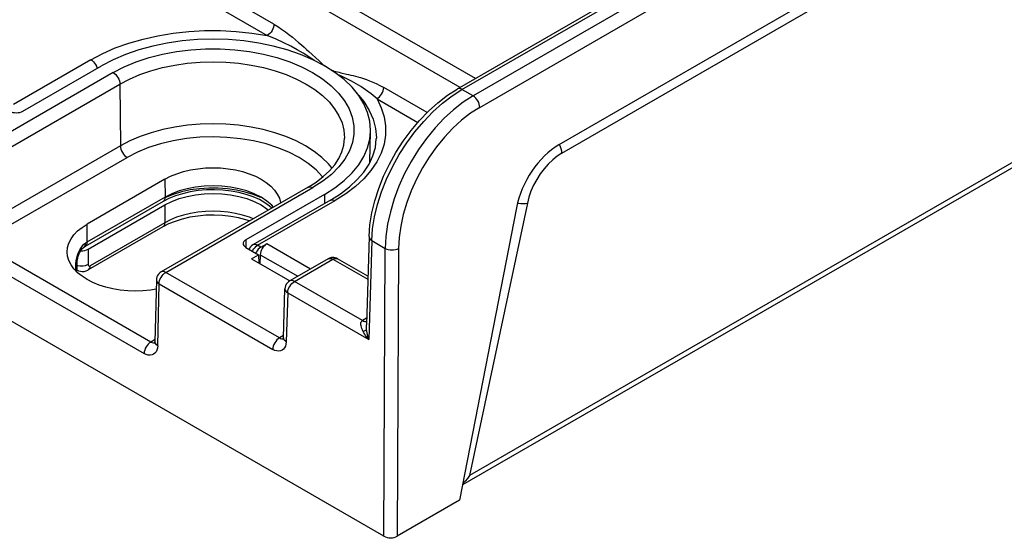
# Model space of a CAD drawing. Header units: millimetres. Extents: x 0 to 210, y 0 to 297.
# Tile 13 of 24: x 55.35 to 65.7, y 218.42 to 223.88. Entities that reach past the tile are written whole.
import ezdxf

# ---------------------------------------------------------------- set-up
doc = ezdxf.new("R2010")
doc.units = ezdxf.units.MM
doc.header["$LTSCALE"] = 19.36
doc.layers.get('0').update_dxf_attribs({"linetype": 'CONTINUOUS'})

msp = doc.modelspace()

# ---------------------------------------------------------------- linework, layer by layer
at = {"color": 7, "linetype": 'Continuous'}
for p, q in [((94.5184, 241.9027), (61.0176, 222.5611)), ((95.4694, 239.4605), (60.005, 218.9852)), ((65.1304, 226.1386), (59.9499, 223.1477)), ((60.1423, 223.2587), (55.5967, 225.883)), ((59.9803, 223.1652), (55.4348, 225.7895)), ((55.386, 222.9147), (56.2118, 223.3915)), ((58.6643, 223.3214), (58.5545, 223.3915)), ((59.0326, 222.3792), (59.0396, 222.7034)), ((59.1799, 218.4445), (52.3195, 222.4053)), ((56.8774, 222.1989), (56.0607, 221.7273)), ((58.3816, 222.1151), (58.4667, 222.169)), ((58.3816, 222.1151), (56.8374, 221.2235)), ((58.5545, 222.0389), (57.7287, 221.5622)), ((58.6172, 221.979), (58.7233, 222.0462)), ((56.8583, 221.9641), (56.0385, 221.4908)), ((56.9196, 221.9956), (56.8583, 221.9641)), ((58.6172, 221.979), (57.8026, 221.5087)), ((57.9285, 221.9518), (57.8705, 221.9843)), ((56.0711, 221.463), (56.8782, 221.9289)), ((60.5711, 221.899), (59.9733, 218.8218)), ((56.9161, 221.7282), (56.8548, 221.6967)), ((56.8548, 221.6967), (56.0723, 221.2449)), ((57.7012, 221.5317), (57.6998, 221.5225)), ((57.8858, 221.4844), (57.9474, 221.5199)), ((59.0224, 221.5955), (58.9944, 220.6679)), ((56.0178, 221.4776), (56.0234, 221.4817)), ((56.0264, 221.4835), (56.0234, 221.4817)), ((56.0324, 221.4872), (56.0264, 221.4835)), ((56.0354, 221.489), (56.0324, 221.4872)), ((56.0385, 221.4908), (56.0354, 221.489)), ((57.7287, 221.4813), (57.8614, 221.4048)), ((57.8851, 221.4839), (57.8711, 221.4739)), ((55.9541, 221.3114), (55.9544, 221.3221)), ((55.9542, 221.2542), (55.9541, 221.3114)), ((55.9579, 221.3521), (55.9614, 221.3695)), ((55.9614, 221.3695), (55.9664, 221.3881)), ((57.7869, 221.3618), (57.8614, 221.4048)), ((57.7869, 221.3618), (58.1892, 221.1295)), ((57.8614, 221.4048), (57.863, 221.3178)), ((57.88, 221.4053), (57.8752, 221.3108)), ((58.5937, 221.3626), (58.1887, 221.1287)), ((58.6057, 221.3684), (58.5937, 221.3626)), ((59.0098, 221.1795), (58.6927, 221.3626)), ((55.9518, 221.225), (55.9533, 221.2354)), ((55.9533, 221.2354), (55.9542, 221.2545)), ((55.9569, 221.2432), (55.9537, 221.245)), ((56.7879, 221.14), (56.7732, 220.4891)), ((58.1237, 220.5311), (58.1392, 221.046)), ((58.1221, 220.5187), (58.1214, 220.5167)), ((56.7716, 220.4759), (56.7709, 220.474)), ((59.9733, 218.8218), (59.3199, 218.4445))]:
    msp.add_line(p, q, dxfattribs=at)
at = {"color": 9, "linetype": 'Continuous'}
for p, q in [((61.0494, 222.4742), (94.4807, 241.7757)), ((95.4084, 239.4798), (60.0786, 219.0823)), ((59.9994, 223.1428), (65.1851, 226.1367)), ((65.3647, 226.1054), (60.1163, 223.0753)), ((60.1863, 222.955), (65.5993, 226.0802)), ((58.0234, 223.8304), (55.424, 225.3311)), ((55.3548, 225.2104), (57.9534, 223.7101)), ((58.3905, 223.5415), (58.4972, 223.4426)), ((56.0996, 223.4562), (55.285, 222.9859)), ((56.3352, 223.3202), (54.7909, 222.4287)), ((54.8609, 222.3081), (56.4052, 223.1997)), ((56.4052, 223.1997), (56.4101, 222.5488)), ((58.8924, 223.107), (58.8967, 223.1029)), ((59.6332, 222.901), (59.1765, 223.1647)), ((59.8959, 223.0764), (59.9994, 223.1428)), ((60.1163, 223.0753), (59.9994, 223.1428)), ((59.1065, 223.0444), (59.5355, 222.7967)), ((56.4101, 222.5488), (54.856, 221.6515)), ((61.0495, 222.4743), (61.048, 222.4956)), ((54.9236, 221.5296), (56.48, 222.4282)), ((56.8774, 222.1989), (56.8788, 222.0101)), ((56.8869, 221.2186), (58.4311, 222.1102)), ((58.5545, 222.0389), (58.553, 221.942)), ((58.7799, 222.0459), (58.6667, 221.9741)), ((56.8788, 222.0101), (56.059, 221.5368)), ((57.8521, 221.5038), (58.6667, 221.9741)), ((60.6865, 221.948), (60.0786, 219.0823)), ((56.8782, 221.9289), (56.8753, 221.7406)), ((56.0621, 221.5386), (56.0607, 221.7273)), ((56.8753, 221.7406), (56.093, 221.2889)), ((56.7297, 220.4869), (54.9236, 221.5296)), ((56.0271, 221.5154), (56.0437, 221.5276)), ((56.0424, 221.5123), (56.0437, 221.5276)), ((57.7287, 221.5622), (57.7266, 221.4814)), ((58.4069, 221.2547), (57.9474, 221.5199)), ((59.0514, 221.5535), (59.0199, 220.5122)), ((59.0514, 221.5535), (59.1935, 221.4715)), ((56.0711, 221.463), (56.0699, 221.3018)), ((57.813, 221.4675), (57.8252, 221.4821)), ((57.8252, 221.4821), (57.8384, 221.4943)), ((57.8384, 221.4943), (57.8521, 221.5038)), ((57.8858, 221.4844), (57.8521, 221.5038)), ((59.1799, 218.4445), (59.1935, 221.4715)), ((59.3335, 221.471), (59.3199, 218.4445)), ((54.8536, 221.4098), (56.6598, 220.367)), ((55.942, 221.2847), (55.9432, 221.313)), ((55.9432, 221.313), (55.9466, 221.3418)), ((55.9466, 221.3418), (55.9523, 221.3715)), ((55.9539, 221.3074), (55.9541, 221.3114)), ((57.88, 221.4053), (58.2739, 221.1779)), ((58.2382, 221.1238), (58.6432, 221.3577)), ((58.6432, 221.3577), (59.0088, 221.1466)), ((55.942, 221.2847), (55.9466, 221.2901)), ((55.9421, 221.2352), (55.942, 221.2847)), ((55.9538, 221.2458), (55.9569, 221.2432)), ((55.9631, 221.2894), (55.9542, 221.2922)), ((56.8604, 221.1973), (56.8734, 221.2093)), ((56.8734, 221.2093), (56.8869, 221.2186)), ((58.0802, 220.5296), (56.8869, 221.2186)), ((56.8225, 221.1325), (56.8291, 221.15)), ((58.2117, 221.1025), (58.2247, 221.1145)), ((58.2247, 221.1145), (58.2382, 221.1238)), ((58.9523, 220.7115), (58.2382, 221.1238)), ((56.8022, 220.4479), (56.8169, 221.0988)), ((56.8169, 221.0988), (58.0102, 220.4098)), ((58.1682, 221.004), (58.1526, 220.4892)), ((58.1682, 221.004), (59.0199, 220.5122)), ((58.1739, 221.0377), (58.1804, 221.0552)), ((58.9965, 220.737), (58.9523, 220.7115)), ((56.7737, 220.5122), (56.7297, 220.4869)), ((58.1244, 220.5551), (58.0802, 220.5296)), ((58.1191, 220.5209), (58.1228, 220.5223)), ((56.7688, 220.4782), (56.7723, 220.4795))]:
    msp.add_line(p, q, dxfattribs=at)
for points in [[(58.0234, 223.8304), (58.0219, 223.8141), (58.0179, 223.797), (58.0117, 223.7799), (58.0033, 223.7631), (57.9928, 223.747), (57.9807, 223.7323), (57.9674, 223.7199), (57.9534, 223.7101)], [(58.0234, 223.8304), (58.0645, 223.8051), (58.1044, 223.7786), (58.1435, 223.7505), (58.1812, 223.7218), (58.217, 223.6933), (58.2508, 223.6653), (58.2822, 223.6384), (58.3117, 223.6127), (58.3395, 223.5879), (58.3657, 223.5642), (58.3905, 223.5415)], [(56.0996, 223.4562), (56.2239, 223.5216), (56.3567, 223.5796), (56.4987, 223.6304), (56.6481, 223.6734), (56.8037, 223.7083), (56.9641, 223.7349), (57.1281, 223.7528), (57.2943, 223.7619), (57.4613, 223.7622), (57.6277, 223.7536), (57.7915, 223.7363), (57.9534, 223.7101)], [(58.4476, 223.4473), (58.4456, 223.4486), (58.3887, 223.4861), (58.329, 223.5234), (58.2659, 223.5608), (58.1997, 223.5974), (58.1274, 223.6347), (58.0455, 223.6735), (57.9534, 223.7101)], [(56.3352, 223.3202), (56.4512, 223.3804), (56.5761, 223.4328), (56.7106, 223.4776), (56.8524, 223.5141), (57, 223.5417), (57.1516, 223.5603), (57.3048, 223.5696), (57.4589, 223.5697), (57.613, 223.5604), (57.7649, 223.542), (57.9127, 223.5143), (58.0548, 223.4779), (58.1892, 223.4332), (58.3147, 223.3807), (58.4298, 223.3209), (58.5335, 223.2547), (58.6246, 223.1825), (58.7023, 223.1052), (58.7655, 223.0236), (58.8138, 222.9386), (58.8463, 222.8511), (58.8629, 222.7622), (58.8634, 222.6731), (58.8477, 222.5843), (58.8158, 222.4963), (58.7681, 222.4106), (58.7048, 222.3281), (58.627, 222.25), (58.5359, 222.1775), (58.4311, 222.1102)], [(56.0996, 223.4562), (56.1131, 223.4469), (56.1261, 223.4349), (56.1381, 223.4207), (56.1486, 223.4047), (56.1574, 223.3877), (56.1639, 223.3702), (56.1652, 223.3646)], [(56.4052, 223.1997), (56.5058, 223.2523), (56.6148, 223.299), (56.7312, 223.3393), (56.8539, 223.3728), (56.9817, 223.3992), (57.1133, 223.4182), (57.2476, 223.4297), (57.3831, 223.4336), (57.5187, 223.4297), (57.653, 223.4182), (57.7846, 223.3992), (57.9124, 223.3728), (58.0351, 223.3393), (58.1515, 223.299), (58.2605, 223.2523), (58.3611, 223.1997)], [(58.4972, 223.4426), (58.5157, 223.4258), (58.5333, 223.4101), (58.5501, 223.3957), (58.5588, 223.3887)], [(56.3352, 223.3202), (56.3488, 223.3108), (56.3618, 223.2988), (56.3739, 223.2844), (56.3845, 223.2683), (56.3932, 223.2512), (56.3997, 223.2336), (56.4037, 223.2162), (56.4052, 223.1997)], [(58.6265, 223.3472), (58.6417, 223.3415), (58.6572, 223.3366), (58.6735, 223.3321), (58.6904, 223.3278), (58.7081, 223.3235), (58.7266, 223.3192)], [(59.1065, 223.0444), (59.0444, 223.0974), (58.9863, 223.1393), (58.9354, 223.1727), (58.8877, 223.2018), (58.8384, 223.2293), (58.7892, 223.2549), (58.7401, 223.2786), (58.6917, 223.3016), (58.6864, 223.3042)], [(58.7266, 223.3192), (58.7865, 223.3056), (58.8082, 223.3005), (58.8309, 223.295), (58.8547, 223.2891), (58.8797, 223.2825), (58.906, 223.2752), (58.9338, 223.2671), (58.9631, 223.2578), (58.9943, 223.2473), (59.0273, 223.2351), (59.062, 223.2212), (59.0984, 223.2051), (59.1366, 223.1862), (59.1765, 223.1647)], [(58.3611, 223.1997), (58.4523, 223.1416), (58.5331, 223.0787), (58.6029, 223.0115), (58.6609, 222.9406), (58.7066, 222.8669), (58.7396, 222.7908), (58.7595, 222.7133), (58.7662, 222.6301)], [(58.9139, 223.0808), (58.9687, 223.015), (59.0255, 222.9234), (59.0664, 222.8291), (59.0911, 222.7329)], [(59.0514, 221.5535), (59.0606, 221.6762), (59.0812, 221.8038), (59.1129, 221.9346), (59.1553, 222.0671), (59.2079, 222.1997), (59.27, 222.3306), (59.3409, 222.4585), (59.4197, 222.5816), (59.5054, 222.6984), (59.597, 222.8076), (59.6934, 222.9078), (59.7935, 222.9978), (59.8959, 223.0764)], [(59.1065, 223.0444), (59.1199, 223.0537), (59.1327, 223.0655), (59.1445, 223.0793), (59.1549, 223.0949), (59.1638, 223.112), (59.1706, 223.1298), (59.1749, 223.1476), (59.1765, 223.1647)], [(60.1163, 223.0753), (60.013, 223.0089), (59.911, 222.9299), (59.8118, 222.8395), (59.7164, 222.7387), (59.6261, 222.6287), (59.542, 222.5109), (59.4651, 222.3867), (59.3963, 222.2577), (59.3365, 222.1254), (59.2864, 221.9914), (59.2466, 221.8574), (59.2176, 221.725), (59.1998, 221.5959), (59.1935, 221.4715)], [(59.9994, 223.1428), (59.9861, 223.149), (59.9732, 223.152), (59.9615, 223.1518), (59.9511, 223.1483), (59.9499, 223.1477)], [(60.1863, 222.955), (60.1849, 222.9713), (60.1809, 222.9884), (60.1747, 223.0055), (60.1663, 223.0223), (60.1558, 223.0384), (60.1437, 223.0531), (60.1304, 223.0655), (60.1163, 223.0753)], [(59.1065, 223.0444), (59.1518, 222.951), (59.1818, 222.8564), (59.1966, 222.7603), (59.1962, 222.6639), (59.1803, 222.568), (59.1493, 222.4733), (59.1034, 222.3807), (59.0429, 222.2909), (58.9683, 222.2046), (58.8803, 222.1226), (58.7799, 222.0459)], [(60.1863, 222.955), (60.0897, 222.8927), (59.9957, 222.8199), (59.9039, 222.7361), (59.8158, 222.6428), (59.7326, 222.5412), (59.655, 222.4325), (59.5842, 222.318), (59.5208, 222.199), (59.4657, 222.0769), (59.4194, 221.9532), (59.3827, 221.8293), (59.3558, 221.7067), (59.3395, 221.5875), (59.3335, 221.471)], [(58.3562, 222.5488), (58.2561, 222.6011), (58.1477, 222.6476), (58.0318, 222.6877), (57.9098, 222.721), (57.7826, 222.7473), (57.6516, 222.7662), (57.518, 222.7776), (57.3831, 222.7815), (57.2483, 222.7776), (57.1147, 222.7662), (56.9837, 222.7473), (56.8565, 222.721), (56.7344, 222.6877), (56.6186, 222.6476), (56.5101, 222.6011), (56.4101, 222.5488)], [(59.0911, 222.7329), (59.0994, 222.6358), (59.0992, 222.6235)], [(58.5368, 222.2226), (58.5346, 222.2256), (58.4656, 222.2982), (58.3829, 222.3656), (58.2878, 222.4273), (58.1813, 222.4824), (58.065, 222.5303), (57.94, 222.5704), (57.8081, 222.6022), (57.6707, 222.6252), (57.5298, 222.6393), (57.3874, 222.6442), (57.2449, 222.6399), (57.1032, 222.6262), (56.9646, 222.6035), (56.8313, 222.5717), (56.7049, 222.5316), (56.5881, 222.4838), (56.48, 222.4282)], [(61.048, 222.4956), (61.0432, 222.518), (61.0354, 222.5404), (61.0247, 222.5626), (61.0236, 222.5645)], [(56.4101, 222.5488), (56.4115, 222.5323), (56.4156, 222.5149), (56.4221, 222.4973), (56.4308, 222.4801), (56.4414, 222.464), (56.4534, 222.4497), (56.4665, 222.4376), (56.4801, 222.4282)], [(58.633, 222.3173), (58.5968, 222.3615), (58.5273, 222.4284), (58.4469, 222.491), (58.3562, 222.5488)], [(61.0494, 222.4742), (61.0002, 222.442), (60.9525, 222.4037), (60.9062, 222.3589), (60.8623, 222.3089), (60.8216, 222.2543), (60.7846, 222.1963), (60.7522, 222.1356), (60.7246, 222.0733), (60.7028, 222.0109), (60.6865, 221.948)], [(57.8875, 222.0101), (57.8173, 222.0456), (57.7398, 222.0756), (57.6561, 222.0994), (57.5677, 222.1167), (57.4762, 222.1272), (57.3831, 222.1307), (57.29, 222.1272), (57.1985, 222.1167), (57.1102, 222.0994), (57.0265, 222.0756), (56.9489, 222.0456), (56.8788, 222.0101)], [(58.3816, 222.1151), (58.3924, 222.119), (58.4045, 222.1195), (58.4175, 222.1165), (58.4311, 222.1102)], [(56.8788, 222.0101), (56.8775, 221.9947), (56.8735, 221.9816), (56.867, 221.9713), (56.8583, 221.9641)], [(58.0178, 221.905), (58.0008, 221.9248), (57.949, 221.9696), (57.8875, 222.0101)], [(58.6172, 221.979), (58.6282, 221.983), (58.6402, 221.9834), (58.6532, 221.9804), (58.6667, 221.9741)], [(60.5833, 221.9494), (60.5935, 221.9472), (60.6189, 221.9438), (60.6435, 221.9428), (60.6664, 221.9442), (60.6865, 221.9479)], [(57.805, 221.7822), (57.7652, 221.7985), (57.6947, 221.821), (57.6203, 221.8387), (57.5429, 221.8516), (57.4635, 221.8594), (57.3831, 221.862), (57.3027, 221.8594), (57.2233, 221.8516), (57.1459, 221.8387), (57.0715, 221.821), (57.001, 221.7985), (56.9354, 221.7716), (56.8753, 221.7406)], [(56.8753, 221.7406), (56.8738, 221.7259), (56.8696, 221.7133), (56.8631, 221.7034), (56.8548, 221.6967)], [(56.059, 221.5368), (56.0559, 221.535), (56.0528, 221.5331), (56.0498, 221.5313), (56.0467, 221.5295), (56.0437, 221.5276)], [(56.0568, 221.51), (56.0608, 221.5231), (56.0621, 221.5386)], [(59.0224, 221.5955), (59.024, 221.5842), (59.0295, 221.5731), (59.0387, 221.5628), (59.0514, 221.5535)], [(55.9523, 221.3715), (55.9602, 221.4009), (55.9702, 221.4292)], [(55.9702, 221.4292), (55.9823, 221.4556), (55.9962, 221.4791), (56.0114, 221.4993), (56.0271, 221.5154)], [(56.0234, 221.4817), (56.0317, 221.4887), (56.0383, 221.4992), (56.0424, 221.5123)], [(56.0416, 221.4926), (56.0503, 221.4998), (56.0568, 221.51)], [(57.7976, 221.4416), (57.8024, 221.4512), (57.813, 221.4675)], [(57.8521, 221.5038), (57.8386, 221.5101), (57.8256, 221.5131), (57.8136, 221.5127), (57.8026, 221.5087)], [(59.1935, 221.4715), (59.2083, 221.4646), (59.2251, 221.4595), (59.2431, 221.4563), (59.262, 221.4551), (59.2813, 221.4559), (59.3003, 221.4589), (59.3179, 221.464), (59.3335, 221.4711)], [(58.5937, 221.3626), (58.6047, 221.3666), (58.6167, 221.3669), (58.6297, 221.3639), (58.6432, 221.3577)], [(58.6432, 221.3577), (58.6567, 221.3639), (58.6697, 221.3669), (58.6817, 221.3666), (58.6927, 221.3626)], [(55.9455, 221.2316), (55.9467, 221.2329), (55.9502, 221.2385), (55.9526, 221.2443), (55.9539, 221.2502), (55.9542, 221.2542)], [(55.9466, 221.2901), (55.9501, 221.2957), (55.9526, 221.3015), (55.9539, 221.3074)], [(56.0202, 221.2861), (56.0014, 221.285), (55.982, 221.286), (55.9631, 221.2894)], [(56.0699, 221.3018), (56.055, 221.2946), (56.0382, 221.2894), (56.0202, 221.2861)], [(56.0699, 221.3018), (56.0707, 221.2952), (56.0729, 221.2903), (56.0766, 221.287), (56.0813, 221.2856), (56.0868, 221.2863), (56.093, 221.2889)], [(56.0723, 221.2449), (56.08, 221.251), (56.0868, 221.2609), (56.0912, 221.2737), (56.0928, 221.2888)], [(56.8869, 221.2186), (56.8733, 221.2249), (56.8602, 221.2279), (56.8482, 221.2275), (56.8374, 221.2235)], [(56.7879, 221.14), (56.7898, 221.1282), (56.7954, 221.1175), (56.8046, 221.1075), (56.8169, 221.0988)], [(56.8169, 221.0988), (56.8184, 221.1152), (56.8225, 221.1325)], [(56.8291, 221.15), (56.8378, 221.1671), (56.8484, 221.183), (56.8604, 221.1973)], [(58.1804, 221.0552), (58.1891, 221.0723), (58.1997, 221.0882), (58.2117, 221.1025)], [(58.2382, 221.1238), (58.2247, 221.1301), (58.2117, 221.1331), (58.1997, 221.1327), (58.1887, 221.1287)], [(58.1392, 221.0459), (58.1411, 221.0338), (58.1467, 221.0229), (58.1559, 221.0129), (58.1682, 221.004)], [(58.1682, 221.004), (58.1697, 221.0204), (58.1739, 221.0377)], [(58.9613, 220.5977), (58.9531, 220.6143), (58.9467, 220.6298), (58.942, 220.644), (58.9388, 220.6569), (58.937, 220.6682), (58.9366, 220.6786), (58.9378, 220.6888), (58.9407, 220.698), (58.9456, 220.7056), (58.9523, 220.7115)], [(58.9523, 220.7115), (58.9612, 220.7073), (58.9698, 220.7044), (58.9781, 220.7028), (58.9861, 220.7025), (58.9937, 220.7036)], [(59.0199, 220.5122), (59.008, 220.5267), (58.9969, 220.5413), (58.9866, 220.5558), (58.9771, 220.5702), (58.9687, 220.5842), (58.9613, 220.5977)], [(58.9968, 220.6171), (58.9939, 220.614), (58.9897, 220.6108), (58.9843, 220.6074), (58.9777, 220.6041), (58.97, 220.6007), (58.9614, 220.5974)], [(58.9968, 220.6171), (58.995, 220.6375), (58.9943, 220.6562), (58.9944, 220.6686)], [(59.0199, 220.5122), (59.0143, 220.5305), (59.0095, 220.5484), (59.0053, 220.5661), (59.0018, 220.5835), (58.9989, 220.6005), (58.9968, 220.6171)], [(56.7297, 220.4869), (56.7162, 220.4775), (56.7032, 220.4655), (56.6912, 220.4512), (56.6807, 220.4354), (56.672, 220.4184), (56.6655, 220.4009), (56.6613, 220.3836), (56.6597, 220.367)], [(56.7297, 220.4869), (56.7434, 220.4806), (56.7566, 220.4777), (56.7688, 220.4782)], [(56.8022, 220.4479), (56.79, 220.4565), (56.7809, 220.4663), (56.7753, 220.4767), (56.7732, 220.4875), (56.7732, 220.4891)], [(58.0802, 220.5296), (58.0667, 220.5203), (58.0537, 220.5082), (58.0417, 220.494), (58.0312, 220.4781), (58.0225, 220.4611), (58.0159, 220.4437), (58.0118, 220.4263), (58.0102, 220.4098)], [(58.1526, 220.4892), (58.1501, 220.4649), (58.1444, 220.4437), (58.1354, 220.4254), (58.1236, 220.4107), (58.1091, 220.3999), (58.0922, 220.3932), (58.0735, 220.3909), (58.0533, 220.3929), (58.0323, 220.3992), (58.0102, 220.4098)], [(58.0802, 220.5296), (58.0938, 220.5234), (58.1069, 220.5204), (58.1191, 220.5209)], [(58.1526, 220.4892), (58.1404, 220.498), (58.1314, 220.5079), (58.1258, 220.5184), (58.1237, 220.5293), (58.1237, 220.5311)], [(56.8022, 220.4479), (56.7998, 220.4233), (56.7942, 220.4018), (56.7853, 220.3833), (56.7735, 220.3684), (56.759, 220.3574), (56.7422, 220.3506), (56.7233, 220.3481), (56.703, 220.3501), (56.6819, 220.3564), (56.6598, 220.367)]]:
    msp.add_lwpolyline(points, dxfattribs=at)
at = {"color": 7, "linetype": 'Continuous'}
for points in [[(58.5545, 223.3915), (58.4331, 223.4549), (58.3029, 223.5106), (58.1634, 223.5588), (58.0164, 223.5989), (57.8634, 223.6305), (57.7059, 223.6533), (57.5453, 223.667), (57.3831, 223.6716), (57.221, 223.667), (57.0604, 223.6533), (56.9029, 223.6305), (56.7499, 223.5989), (56.6029, 223.5588), (56.4633, 223.5106), (56.3332, 223.4549), (56.2118, 223.3915)], [(59.0396, 222.7035), (59.0397, 222.7152), (59.0317, 222.8088), (59.0079, 222.9015), (58.9685, 222.9925), (58.9139, 223.0808), (58.8444, 223.1657), (58.7609, 223.2462), (58.6643, 223.3214)], [(59.0224, 221.5955), (59.0318, 221.7181), (59.0523, 221.8443), (59.0836, 221.9727), (59.1252, 222.1019), (59.1764, 222.2305), (59.2367, 222.3571), (59.3053, 222.4805), (59.3815, 222.5993), (59.4645, 222.7123), (59.5534, 222.8181), (59.6474, 222.9157), (59.7454, 223.0039), (59.8466, 223.0815), (59.9499, 223.1477)], [(58.5545, 222.0389), (58.6644, 222.109), (58.7609, 222.1842), (58.8444, 222.2647), (58.9139, 222.3496), (58.9685, 222.4379), (59.0079, 222.5289), (59.0317, 222.6216), (59.0396, 222.7035)], [(58.4667, 222.169), (58.5423, 222.2267), (58.6074, 222.2875), (58.662, 222.3512), (58.7057, 222.4173), (58.7381, 222.4859), (58.7586, 222.5571), (58.7662, 222.6301)], [(58.7233, 222.0462), (58.8176, 222.1184), (58.8991, 222.1946), (58.9675, 222.2744), (59.0224, 222.3575), (59.0631, 222.4435), (59.0891, 222.5325), (59.0992, 222.6235)], [(56.8774, 222.1989), (56.938, 222.23), (57.0033, 222.2568), (57.0736, 222.2791), (57.1477, 222.2968), (57.2246, 222.3095), (57.3034, 222.3172), (57.3831, 222.3198), (57.4629, 222.3172), (57.5417, 222.3095), (57.6186, 222.2968), (57.6927, 222.2791), (57.763, 222.2568), (57.8283, 222.23), (57.8889, 222.1989)], [(57.8889, 222.1989), (57.9429, 222.1638), (57.9892, 222.1262), (58.0279, 222.0856), (58.0585, 222.0428), (58.0806, 221.9984), (58.0939, 221.9529), (58.0943, 221.9492)], [(56.8782, 221.9289), (56.9494, 221.9648), (57.0265, 221.9946), (57.1104, 222.0184), (57.1987, 222.0357), (57.2902, 222.0461), (57.3831, 222.0497), (57.4761, 222.0461), (57.5675, 222.0357), (57.6559, 222.0184), (57.7397, 221.9946), (57.8169, 221.9648), (57.8881, 221.9289)], [(57.8857, 222.0058), (57.8065, 222.0376), (57.7202, 222.0641), (57.6289, 222.0843), (57.534, 222.0982), (57.4371, 222.1053), (57.3391, 222.1057), (57.241, 222.0991), (57.1447, 222.0857), (57.0519, 222.0655), (56.9641, 222.0391), (56.8833, 222.007)], [(57.8705, 221.9843), (57.805, 222.0133), (57.7329, 222.0384), (57.6551, 222.0589), (57.5729, 222.0742), (57.4876, 222.084), (57.4004, 222.0881), (57.313, 222.0863), (57.2267, 222.0787), (57.1428, 222.0655), (57.0629, 222.0469), (56.9881, 222.0234), (56.9196, 221.9956)], [(58.0017, 221.8957), (57.9782, 221.9168), (57.9285, 221.9518)], [(57.8881, 221.9289), (57.9503, 221.8878), (57.9654, 221.8748)], [(55.8512, 221.4328), (55.8556, 221.4814), (55.869, 221.5269), (55.8911, 221.5713), (55.9217, 221.614), (55.9604, 221.6546), (56.0067, 221.6923), (56.0607, 221.7273)], [(57.7672, 221.7603), (57.7295, 221.7732), (57.6514, 221.7933), (57.5689, 221.8082), (57.4835, 221.8177), (57.3963, 221.8215), (57.309, 221.8195), (57.2227, 221.8117), (57.139, 221.7983), (57.0592, 221.7796), (56.9845, 221.756), (56.9161, 221.7282)], [(57.7301, 221.5629), (57.7229, 221.5585), (57.7167, 221.5537), (57.7113, 221.5486), (57.7069, 221.5432), (57.7036, 221.5375), (57.7012, 221.5317)], [(57.9474, 221.5199), (57.9345, 221.511), (57.9225, 221.5), (57.9112, 221.4867), (57.9012, 221.4718), (57.8929, 221.4557), (57.8864, 221.439), (57.8821, 221.4226), (57.88, 221.4061)], [(56.0607, 221.1433), (56.0067, 221.1783), (55.9604, 221.216), (55.9217, 221.2566), (55.8911, 221.2994), (55.869, 221.3438), (55.8556, 221.3893), (55.8512, 221.4328)], [(55.9664, 221.3881), (55.9729, 221.4073), (55.9809, 221.4262), (55.9901, 221.4436), (56, 221.4586), (56.0096, 221.4701), (56.0178, 221.4776)], [(57.8026, 221.5087), (57.7886, 221.4989), (57.7763, 221.4867), (57.7664, 221.4725), (57.7616, 221.4623)], [(57.8711, 221.4739), (57.8584, 221.4617), (57.8467, 221.4471), (57.8366, 221.4309), (57.8322, 221.4216)], [(55.9544, 221.3221), (55.9557, 221.3362), (55.9579, 221.3521)], [(58.6927, 221.3626), (58.6797, 221.3689), (58.667, 221.3729), (58.6543, 221.3752), (58.6418, 221.3758), (58.6297, 221.3749), (58.6176, 221.3725), (58.6057, 221.3684)], [(55.9569, 221.2432), (55.97, 221.2368), (55.9892, 221.2308)], [(55.9892, 221.2308), (56.0092, 221.2284), (56.0295, 221.2297), (56.0493, 221.2345), (56.0683, 221.2426), (56.0723, 221.2448)], [(56.8374, 221.2235), (56.8236, 221.2139), (56.8115, 221.2019), (56.8016, 221.1881), (56.7942, 221.1727), (56.7896, 221.1561), (56.7879, 221.14)], [(56.7857, 221.0427), (56.725, 221.0327), (56.6462, 221.025), (56.5664, 221.0224), (56.4867, 221.025), (56.4079, 221.0327), (56.331, 221.0454), (56.2569, 221.0631), (56.1866, 221.0854), (56.1213, 221.1122), (56.0607, 221.1433)], [(58.1887, 221.1287), (58.175, 221.1192), (58.163, 221.1074), (58.1532, 221.0938), (58.1458, 221.0786), (58.1411, 221.0621), (58.1392, 221.0459)], [(56.7732, 220.4891), (56.7726, 220.4813), (56.7716, 220.4759)], [(58.1237, 220.5311), (58.1231, 220.5243), (58.1221, 220.5187)], [(60.0786, 219.0823), (60.0571, 219.0521), (60.0342, 219.0244), (60.0098, 218.9993), (60.0074, 218.9972)]]:
    msp.add_lwpolyline(points, dxfattribs=at)
for centre, major_axis, ratio, start_param, end_param in [((55.316, 222.9551), (0.099, 0), 0.5774651, -2.356006, -0.7854229), ((61.0233, 222.0189), (0.3239, 0.5751), 0.5843617, 0.7791255, 2.0881224), ((57.7987, 221.5217), (0.099, 0), 0.5772189, 3.1287821, 3.926966), ((56.0011, 221.5034), (0.099, 0), 0.5774299, -1.658626, -0.7853559), ((59.2499, 218.485), (0.099, 0), 0.5774651, 3.9270239, 5.497607)]:
    msp.add_ellipse(centre, major_axis=major_axis, ratio=ratio, start_param=start_param, end_param=end_param, dxfattribs=at)

doc.saveas('drawing.dxf')
